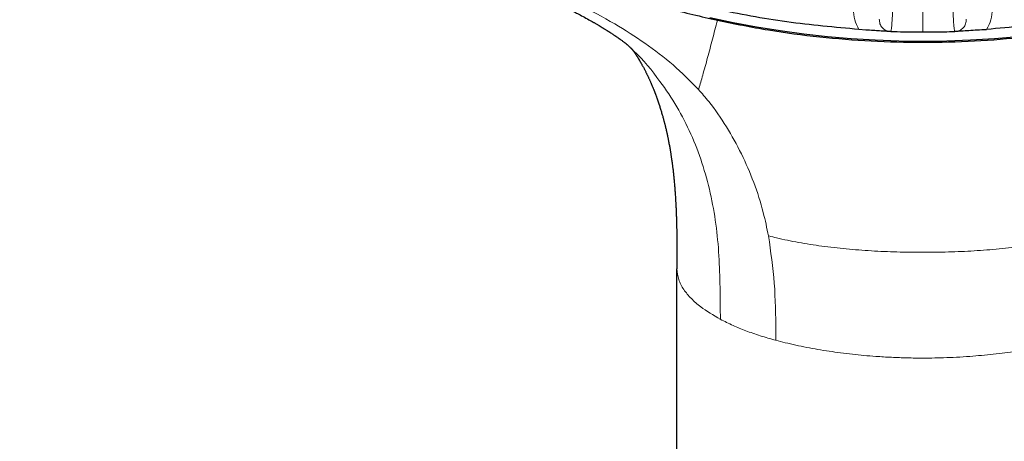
# Model space of a CAD drawing. Header units: millimetres. Extents: x 8 to 971, y 12 to 977.
# Tile 119 of 196: x 298 to 347, y 735 to 756. Entities that reach past the tile are written whole.
import ezdxf

# ---------------------------------------------------------------- set-up
doc = ezdxf.new("R2010")
doc.units = ezdxf.units.MM

msp = doc.modelspace()

# ---------------------------------------------------------------- linework, layer by layer
at = {"color": 252, "linetype": 'Continuous', "lineweight": 0}
for p, q in [((343.26, 755.186), (343.26, 775.022)), ((335.939, 739.805), (335.938, 740.265))]:
    msp.add_line(p, q, dxfattribs=at)
at = {"color": 7, "linetype": 'Continuous', "lineweight": 30}
for p, q in [((340.427, 755.282), (340.08, 755.314)), ((341.661, 755.214), (341.654, 755.208)), ((344.865, 755.208), (344.858, 755.216)), ((331.007, 620.204), (331.007, 743.378))]:
    msp.add_line(p, q, dxfattribs=at)
at = {"color": 7, "linetype": 'Continuous', "lineweight": 30, "flags": 128}
for points in [[(343.26, 754.717), (342.07, 754.732), (340.881, 754.776), (339.694, 754.849), (338.509, 754.951), (337.327, 755.082), (336.15, 755.243), (334.977, 755.432), (333.81, 755.65), (332.649, 755.897)], [(348.01, 754.951), (346.825, 754.849), (345.638, 754.776), (344.449, 754.732), (343.26, 754.717)]]:
    msp.add_lwpolyline(points, dxfattribs=at)
at = {"color": 7, "linetype": 'Continuous', "lineweight": 30}
for points, knots in [([(340.08, 755.314), (338.877, 755.42), (336.473, 755.633), (332.915, 756.297), (329.422, 757.208), (326.048, 758.376), (322.809, 759.778), (319.723, 761.402), (316.782, 763.249), (314.004, 765.307), (311.407, 767.563), (309.006, 770.004), (306.816, 772.614), (304.851, 775.377), (303.123, 778.277), (301.642, 781.296), (300.418, 784.414), (299.458, 787.613), (298.768, 790.873), (298.352, 794.173), (298.213, 797.494), (298.352, 800.816), (298.768, 804.116), (299.458, 807.376), (300.418, 810.575), (301.642, 813.693), (303.123, 816.712), (304.851, 819.612), (306.816, 822.375), (309.006, 824.985), (311.407, 827.426), (314.004, 829.682), (316.782, 831.74), (319.723, 833.586), (322.809, 835.21), (326.021, 836.602), (329.339, 837.752), (332.744, 838.655), (336.213, 839.303), (339.725, 839.694), (343.26, 839.824), (346.794, 839.694), (350.306, 839.303), (353.775, 838.655), (357.18, 837.752), (360.498, 836.602), (363.71, 835.21), (366.796, 833.586), (369.737, 831.74), (372.515, 829.682), (375.112, 827.426), (377.513, 824.985), (379.703, 822.375), (381.668, 819.612), (383.396, 816.712), (384.877, 813.693), (386.101, 810.575), (387.061, 807.376), (387.751, 804.116), (388.167, 800.816), (388.306, 797.494), (388.167, 794.173), (387.751, 790.873), (387.061, 787.613), (386.101, 784.414), (384.877, 781.296), (383.396, 778.277), (381.668, 775.377), (379.703, 772.614), (377.513, 770.004), (375.112, 767.563), (372.515, 765.307), (369.737, 763.249), (366.796, 761.402), (363.71, 759.778), (360.471, 758.376), (357.097, 757.208), (353.604, 756.297), (350.047, 755.633), (347.642, 755.42), (346.439, 755.314)], [0, 0, 0, 0, 0.013106, 0.026212, 0.039318, 0.052424, 0.065212, 0.078, 0.090788, 0.103576, 0.116364, 0.129151, 0.141939, 0.154727, 0.167515, 0.180303, 0.193091, 0.205879, 0.218667, 0.231454, 0.244242, 0.25703, 0.269818, 0.282606, 0.295394, 0.308182, 0.32097, 0.333758, 0.346545, 0.359333, 0.372121, 0.384909, 0.397697, 0.410485, 0.423273, 0.436061, 0.448848, 0.461636, 0.474424, 0.487212, 0.5, 0.512788, 0.525576, 0.538364, 0.551152, 0.563939, 0.576727, 0.589515, 0.602303, 0.615091, 0.627879, 0.640667, 0.653455, 0.666242, 0.67903, 0.691818, 0.704606, 0.717394, 0.730182, 0.74297, 0.755758, 0.768546, 0.781333, 0.794121, 0.806909, 0.819697, 0.832485, 0.845273, 0.858061, 0.870849, 0.883636, 0.896424, 0.909212, 0.922, 0.934788, 0.947576, 0.960682, 0.973788, 0.986894, 1, 1, 1, 1]), ([(322.449, 759.406), (323.007, 759.144), (324.125, 758.619), (326.038, 757.835), (328.187, 757.064), (330.582, 756.337), (332.21, 755.959), (333.025, 755.77)], [0, 0, 0, 0, 0.165872, 0.331913, 0.554474, 0.776942, 1, 1, 1, 1]), ([(321.695, 758.167), (321.817, 758.109), (322.056, 757.996), (322.404, 757.834), (322.733, 757.683), (323.042, 757.542), (323.329, 757.41), (323.594, 757.289), (323.838, 757.177), (324.063, 757.074), (324.275, 756.976), (324.474, 756.883), (324.658, 756.796), (324.816, 756.721), (324.95, 756.657), (325.059, 756.605), (325.144, 756.563), (325.216, 756.529), (325.277, 756.499), (325.336, 756.469), (325.394, 756.441), (325.457, 756.41), (325.524, 756.376), (325.59, 756.343), (325.649, 756.313), (325.694, 756.29), (325.731, 756.271), (325.77, 756.252), (325.821, 756.225), (325.885, 756.193), (325.962, 756.153), (326.112, 756.074), (326.335, 755.956), (326.548, 755.839), (326.686, 755.762), (326.741, 755.731), (326.786, 755.705), (326.823, 755.684), (326.859, 755.663), (326.903, 755.638), (326.976, 755.596), (327.07, 755.54), (327.177, 755.476), (327.273, 755.419), (327.353, 755.37), (327.416, 755.331), (327.473, 755.295), (327.538, 755.253), (327.617, 755.203), (327.7, 755.15), (327.779, 755.098), (327.865, 755.041), (327.953, 754.981), (328.043, 754.919), (328.132, 754.857), (328.21, 754.802), (328.274, 754.755), (328.327, 754.717), (328.369, 754.686), (328.397, 754.665), (328.413, 754.653), (328.419, 754.648), (328.423, 754.646), (328.425, 754.644), (328.433, 754.638), (328.445, 754.627), (328.462, 754.614), (328.485, 754.594), (328.512, 754.571), (328.54, 754.547), (328.563, 754.526), (328.578, 754.512), (328.593, 754.499), (328.608, 754.485), (328.625, 754.469), (328.644, 754.451), (328.667, 754.43), (328.689, 754.409), (328.711, 754.388), (328.725, 754.374), (328.741, 754.358), (328.761, 754.339), (328.781, 754.319), (328.796, 754.304), (328.804, 754.296)], [0, 0, 0, 0, 0.039317, 0.076509, 0.111573, 0.144508, 0.175314, 0.203495, 0.229618, 0.253684, 0.275692, 0.298202, 0.318052, 0.335243, 0.349773, 0.361642, 0.37085, 0.377777, 0.385161, 0.391069, 0.397491, 0.404426, 0.411876, 0.419798, 0.42665, 0.431638, 0.434866, 0.439107, 0.44484, 0.452067, 0.460785, 0.470905, 0.503201, 0.537274, 0.544814, 0.551268, 0.5566, 0.560811, 0.564409, 0.569524, 0.576396, 0.590573, 0.603577, 0.615359, 0.62538, 0.633127, 0.638543, 0.646981, 0.657836, 0.668434, 0.67868, 0.688526, 0.7019, 0.713655, 0.725704, 0.738572, 0.74752, 0.756338, 0.764549, 0.769664, 0.774189, 0.779584, 0.786004, 0.803036, 0.819636, 0.835729, 0.851772, 0.869218, 0.887422, 0.905396, 0.912467, 0.918885, 0.924937, 0.930947, 0.937104, 0.943762, 0.952327, 0.961201, 0.966865, 0.973777, 0.978382, 0.983389, 0.990442, 1, 1, 1, 1]), ([(333.025, 755.77), (333.87, 755.6), (335.557, 755.262), (338.116, 754.925), (340.684, 754.717), (343.259, 754.649), (345.835, 754.717), (348.403, 754.925), (350.962, 755.262), (352.649, 755.6), (353.494, 755.77)], [0, 0, 0, 0, 0.125524, 0.250559, 0.37525, 0.5, 0.624742, 0.749434, 0.874481, 1, 1, 1, 1]), ([(341.654, 755.208), (341.573, 755.211), (341.415, 755.218), (341.117, 755.239), (340.788, 755.261), (340.548, 755.275), (340.427, 755.282)], [0, 0, 0, 0, 0.2604238, 0.5075048, 0.7507729, 1, 1, 1, 1]), ([(341.661, 755.215), (341.879, 755.207), (342.412, 755.189), (342.945, 755.187), (343.26, 755.186)], [0, 0, 0, 0, 0.4094475, 1, 1, 1, 1]), ([(343.26, 755.186), (343.613, 755.187), (344.146, 755.189), (344.679, 755.209), (344.858, 755.216)], [0, 0, 0, 0, 0.662965, 1, 1, 1, 1]), ([(346.44, 755.298), (346.285, 755.291), (345.98, 755.277), (345.55, 755.249), (345.164, 755.221), (344.967, 755.213), (344.865, 755.208)], [0, 0, 0, 0, 0.251154, 0.493339, 0.737906, 1, 1, 1, 1]), ([(328.759, 754.341), (328.759, 754.341), (328.762, 754.337), (328.764, 754.335), (328.771, 754.326), (328.778, 754.315), (328.786, 754.305), (328.792, 754.298), (328.797, 754.291), (328.803, 754.282), (328.813, 754.27), (328.822, 754.257), (328.831, 754.245), (328.846, 754.223), (328.868, 754.193), (328.887, 754.165), (328.905, 754.14), (328.928, 754.107), (328.95, 754.073), (328.969, 754.044), (328.986, 754.019), (329, 753.997), (329.015, 753.974), (329.029, 753.952), (329.04, 753.935), (329.049, 753.92), (329.058, 753.905), (329.068, 753.889), (329.078, 753.873), (329.087, 753.858), (329.096, 753.843), (329.111, 753.819), (329.13, 753.788), (329.15, 753.755), (329.166, 753.727), (329.183, 753.697), (329.201, 753.667), (329.224, 753.627), (329.25, 753.58), (329.284, 753.52), (329.317, 753.459), (329.353, 753.392), (329.387, 753.327), (329.421, 753.261), (329.451, 753.203), (329.479, 753.146), (329.504, 753.096), (329.528, 753.046), (329.55, 753), (329.574, 752.951), (329.598, 752.899), (329.622, 752.846), (329.647, 752.792), (329.672, 752.736), (329.696, 752.681), (329.72, 752.626), (329.742, 752.575), (329.763, 752.525), (329.783, 752.477), (329.802, 752.432), (329.818, 752.393), (329.833, 752.354), (329.85, 752.312), (329.868, 752.268), (329.885, 752.224), (329.903, 752.179), (329.92, 752.134), (329.935, 752.094), (329.95, 752.052), (329.967, 752.007), (329.983, 751.965), (329.996, 751.927), (330.01, 751.89), (330.023, 751.852), (330.036, 751.816), (330.048, 751.781), (330.063, 751.738), (330.08, 751.688), (330.097, 751.637), (330.112, 751.59), (330.126, 751.549), (330.138, 751.513), (330.15, 751.475), (330.169, 751.415), (330.193, 751.338), (330.221, 751.246), (330.249, 751.154), (330.274, 751.065), (330.3, 750.976), (330.323, 750.893), (330.344, 750.814), (330.362, 750.745), (330.378, 750.684), (330.393, 750.626), (330.408, 750.565), (330.425, 750.497), (330.444, 750.419), (330.465, 750.332), (330.484, 750.249), (330.5, 750.176), (330.514, 750.115), (330.526, 750.06), (330.538, 750.002), (330.551, 749.94), (330.565, 749.874), (330.579, 749.803), (330.595, 749.721), (330.612, 749.63), (330.631, 749.532), (330.648, 749.436), (330.663, 749.349), (330.675, 749.279), (330.684, 749.221), (330.693, 749.167), (330.703, 749.105), (330.713, 749.037), (330.724, 748.964), (330.735, 748.891), (330.745, 748.822), (330.754, 748.762), (330.761, 748.71), (330.768, 748.656), (330.776, 748.595), (330.785, 748.525), (330.796, 748.444), (330.807, 748.351), (330.819, 748.25), (330.83, 748.15), (330.84, 748.061), (330.848, 747.981), (330.856, 747.901), (330.864, 747.817), (330.873, 747.721), (330.883, 747.615), (330.893, 747.501), (330.901, 747.395), (330.908, 747.301), (330.915, 747.208), (330.923, 747.102), (330.931, 746.972), (330.94, 746.826), (330.948, 746.693), (330.953, 746.586), (330.957, 746.513), (330.96, 746.455), (330.962, 746.409), (330.964, 746.365), (330.966, 746.313), (330.969, 746.245), (330.972, 746.162), (330.976, 746.069), (330.979, 745.975), (330.983, 745.859), (330.987, 745.726), (330.991, 745.571), (330.994, 745.418), (330.997, 745.257), (330.999, 745.12), (331.001, 745.01), (331.002, 744.934), (331.003, 744.871), (331.003, 744.826), (331.003, 744.796), (331.004, 744.769), (331.004, 744.731), (331.005, 744.673), (331.005, 744.591), (331.006, 744.485), (331.007, 744.355), (331.007, 744.203), (331.008, 744.029), (331.008, 743.831), (331.008, 743.611), (331.008, 743.457), (331.008, 743.376)], [0, 0, 0, 0, 0.000346, 0.00569, 0.009403, 0.014644, 0.019682, 0.023111, 0.0263, 0.029842, 0.034626, 0.039444, 0.042857, 0.051236, 0.062983, 0.070425, 0.077615, 0.085932, 0.093855, 0.102842, 0.105999, 0.11103, 0.116613, 0.120956, 0.124301, 0.126867, 0.129464, 0.132875, 0.136084, 0.138507, 0.140838, 0.144273, 0.151425, 0.157043, 0.160802, 0.165902, 0.170935, 0.174794, 0.184304, 0.192107, 0.200707, 0.209815, 0.219136, 0.22662, 0.23494, 0.24076, 0.247281, 0.252802, 0.258397, 0.263424, 0.269671, 0.27575, 0.281125, 0.287502, 0.294002, 0.29882, 0.304845, 0.309805, 0.314511, 0.319646, 0.323249, 0.326249, 0.331166, 0.335707, 0.339358, 0.34413, 0.348608, 0.35202, 0.355847, 0.360572, 0.36452, 0.367848, 0.371115, 0.374835, 0.37809, 0.380894, 0.384734, 0.389773, 0.394347, 0.398535, 0.402069, 0.405257, 0.40825, 0.412004, 0.420777, 0.428255, 0.435706, 0.444178, 0.450755, 0.458123, 0.464735, 0.470252, 0.475145, 0.479622, 0.48432, 0.489832, 0.496112, 0.503139, 0.510356, 0.51604, 0.52035, 0.52462, 0.529019, 0.5338, 0.538991, 0.54451, 0.550257, 0.557798, 0.565327, 0.572648, 0.579519, 0.585171, 0.58847, 0.592476, 0.597202, 0.602347, 0.607703, 0.61327, 0.618657, 0.622844, 0.626486, 0.63023, 0.634646, 0.639735, 0.645569, 0.652303, 0.659872, 0.66765, 0.67385, 0.679161, 0.684857, 0.690955, 0.697287, 0.705386, 0.71364, 0.721486, 0.728027, 0.733517, 0.741318, 0.750512, 0.760834, 0.772256, 0.778353, 0.78347, 0.787544, 0.790576, 0.793086, 0.796717, 0.801435, 0.807327, 0.814125, 0.820717, 0.82698, 0.838326, 0.8484, 0.859138, 0.870206, 0.881806, 0.887531, 0.893054, 0.897442, 0.900634, 0.902302, 0.903728, 0.906285, 0.910056, 0.915812, 0.923137, 0.932028, 0.942487, 0.954512, 0.968107, 0.98327, 1, 1, 1, 1])]:
    msp.add_open_spline(points, degree=3, knots=knots, dxfattribs=at)
at = {"color": 252, "linetype": 'Continuous', "lineweight": 0}
for points, knots in [([(341.67, 774.999), (341.674, 774.875), (341.681, 774.627), (341.692, 774.239), (341.703, 773.84), (341.713, 773.429), (341.722, 773.007), (341.732, 772.573), (341.741, 772.128), (341.75, 771.675), (341.759, 771.209), (341.767, 770.732), (341.775, 770.243), (341.783, 769.749), (341.79, 769.255), (341.796, 768.762), (341.802, 768.271), (341.808, 767.778), (341.813, 767.28), (341.818, 766.776), (341.822, 766.268), (341.826, 765.761), (341.829, 765.262), (341.831, 764.77), (341.833, 764.287), (341.835, 763.809), (341.836, 763.332), (341.837, 762.857), (341.837, 762.385), (341.836, 761.922), (341.835, 761.473), (341.834, 761.038), (341.832, 760.618), (341.829, 760.209), (341.826, 759.808), (341.823, 759.416), (341.819, 759.035), (341.814, 758.668), (341.809, 758.32), (341.803, 757.991), (341.797, 757.681), (341.791, 757.387), (341.784, 757.107), (341.777, 756.843), (341.769, 756.595), (341.761, 756.366), (341.752, 756.158), (341.743, 755.972), (341.734, 755.807), (341.724, 755.661), (341.714, 755.534), (341.704, 755.427), (341.693, 755.34), (341.682, 755.274), (341.672, 755.235), (341.665, 755.216), (341.661, 755.214), (341.661, 755.214)], [0, 0, 0, 0, 0.0181781, 0.0363791, 0.0545882, 0.0727896, 0.0909673, 0.1093045, 0.1276578, 0.146011, 0.164348, 0.183218, 0.2021054, 0.2209928, 0.2398627, 0.2581709, 0.2764954, 0.2948194, 0.3131279, 0.3319671, 0.3508231, 0.369679, 0.3885178, 0.406845, 0.4251876, 0.4435304, 0.4618575, 0.4807168, 0.4995935, 0.5184698, 0.5373287, 0.555656, 0.5739989, 0.5923419, 0.610669, 0.629528, 0.6484043, 0.6672807, 0.6861398, 0.7044675, 0.7228113, 0.7411549, 0.7594826, 0.7783422, 0.7972192, 0.8160963, 0.8349558, 0.8532869, 0.8716338, 0.8899807, 0.9083117, 0.9271748, 0.9460551, 0.9649356, 0.9837987, 0.997554, 1, 1, 1, 1]), ([(344.858, 755.216), (344.857, 755.217), (344.851, 755.222), (344.841, 755.256), (344.83, 755.316), (344.818, 755.4), (344.807, 755.507), (344.797, 755.635), (344.787, 755.78), (344.778, 755.942), (344.769, 756.123), (344.76, 756.325), (344.752, 756.548), (344.744, 756.793), (344.736, 757.057), (344.729, 757.336), (344.723, 757.63), (344.717, 757.937), (344.711, 758.26), (344.706, 758.601), (344.701, 758.961), (344.697, 759.339), (344.693, 759.732), (344.69, 760.134), (344.688, 760.544), (344.686, 760.963), (344.684, 761.392), (344.683, 761.835), (344.682, 762.291), (344.682, 762.761), (344.683, 763.239), (344.684, 763.72), (344.685, 764.201), (344.687, 764.684), (344.69, 765.17), (344.693, 765.665), (344.696, 766.166), (344.701, 766.675), (344.705, 767.184), (344.71, 767.688), (344.716, 768.186), (344.722, 768.678), (344.728, 769.167), (344.735, 769.658), (344.742, 770.148), (344.75, 770.637), (344.759, 771.121), (344.767, 771.592), (344.776, 772.051), (344.785, 772.497), (344.795, 772.933), (344.805, 773.364), (344.815, 773.788), (344.826, 774.203), (344.837, 774.606), (344.845, 774.867), (344.849, 774.997), (344.849, 774.999)], [0, 0, 0, 0, 0.008444, 0.02814, 0.047857, 0.067574, 0.08727, 0.106928, 0.125264, 0.143615, 0.161967, 0.180302, 0.19917, 0.218056, 0.236942, 0.25581, 0.274116, 0.292439, 0.310761, 0.329068, 0.347905, 0.366759, 0.385614, 0.404451, 0.422776, 0.441117, 0.459458, 0.477784, 0.496641, 0.515516, 0.534391, 0.553248, 0.571573, 0.589915, 0.608256, 0.626581, 0.645439, 0.664314, 0.683188, 0.702046, 0.720372, 0.738714, 0.757055, 0.775382, 0.79424, 0.813115, 0.83199, 0.850848, 0.869178, 0.887523, 0.905869, 0.924198, 0.943059, 0.961938, 0.980817, 0.999678, 1, 1, 1, 1]), ([(332.081, 752.316), (331.668, 752.735), (330.844, 753.573), (329.431, 754.643), (327.851, 755.649), (326.098, 756.587), (324.205, 757.489), (322.931, 758.089), (322.295, 758.389)], [0, 0, 0, 0, 0.155532, 0.310876, 0.466096, 0.644211, 0.822196, 1, 1, 1, 1]), ([(340.08, 755.314), (339.997, 755.473), (339.831, 755.794), (339.81, 756.149), (339.799, 756.328)], [0, 0, 0, 0, 0.496148, 1, 1, 1, 1]), ([(346.72, 756.328), (346.709, 756.149), (346.688, 755.794), (346.522, 755.473), (346.439, 755.314)], [0, 0, 0, 0, 0.503852, 1, 1, 1, 1]), ([(332.097, 752.349), (332.162, 752.571), (332.304, 753.055), (332.534, 753.901), (332.779, 754.825), (332.943, 755.455), (333.025, 755.769)], [0, 0, 0, 0, 0.220714, 0.480374, 0.740209, 1, 1, 1, 1]), ([(341.093, 755.83), (341.097, 755.754), (341.106, 755.611), (341.2, 755.435), (341.317, 755.324), (341.418, 755.263), (341.532, 755.22), (341.614, 755.212), (341.654, 755.208)], [0, 0, 0, 0, 0.308398, 0.577596, 0.696771, 0.804922, 0.904598, 1, 1, 1, 1]), ([(344.865, 755.208), (344.905, 755.212), (344.988, 755.22), (345.101, 755.263), (345.202, 755.324), (345.319, 755.435), (345.413, 755.611), (345.422, 755.754), (345.427, 755.83)], [0, 0, 0, 0, 0.095402, 0.195078, 0.303229, 0.422403, 0.691602, 1, 1, 1, 1]), ([(328.789, 754.304), (328.809, 754.286), (329.333, 753.817), (330.083, 752.867), (331.027, 751.472), (331.726, 750.109), (332.281, 748.666), (332.693, 747.158), (332.967, 745.605), (333.117, 744.026), (333.162, 742.438), (333.17, 741.379), (333.174, 740.849)], [0, 0, 0, 0, 0.005699, 0.147691, 0.25422, 0.36073, 0.467245, 0.573775, 0.680293, 0.786857, 0.893421, 1, 1, 1, 1]), ([(332.081, 752.316), (332.254, 752.118), (332.762, 751.539), (333.492, 750.472), (334.242, 749.121), (334.857, 747.689), (335.301, 746.312), (335.49, 745.401), (335.571, 745.01)], [0, 0, 0, 0, 0.098273, 0.287868, 0.47762, 0.667482, 0.857274, 1, 1, 1, 1]), ([(335.938, 740.265), (335.928, 741.063), (335.91, 742.658), (335.684, 744.226), (335.571, 745.01)], [0, 0, 0, 0, 0.499975, 1, 1, 1, 1]), ([(335.592, 745.016), (335.719, 744.983), (336.19, 744.862), (337.06, 744.681), (338.225, 744.496), (339.443, 744.357), (340.696, 744.262), (341.972, 744.208), (343.258, 744.191), (344.543, 744.207), (345.818, 744.262), (347.071, 744.358), (348.289, 744.498), (349.455, 744.684), (350.326, 744.864), (350.797, 744.984), (350.925, 745.017)], [0, 0, 0, 0, 0.029322, 0.107812, 0.186253, 0.264511, 0.342823, 0.421337, 0.499998, 0.578609, 0.657054, 0.735384, 0.813727, 0.892247, 0.970764, 1, 1, 1, 1]), ([(331.007, 743.378), (331.025, 743.197), (331.059, 742.847), (331.321, 742.349), (331.698, 741.896), (332.264, 741.394), (332.827, 741.062), (333.171, 740.858)], [0, 0, 0, 0, 0.204366, 0.395561, 0.573592, 0.738466, 1, 1, 1, 1]), ([(333.171, 740.858), (333.378, 740.751), (333.767, 740.551), (334.222, 740.37), (334.436, 740.285)], [0, 0, 0, 0, 0.530058, 1, 1, 1, 1]), ([(334.436, 740.285), (334.674, 740.199), (335.146, 740.028), (335.675, 739.879), (335.938, 739.806)], [0, 0, 0, 0, 0.50398, 1, 1, 1, 1]), ([(350.58, 739.806), (350.427, 739.766), (349.936, 739.638), (349.059, 739.448), (347.937, 739.256), (346.782, 739.106), (345.565, 738.995), (344.536, 738.94), (343.864, 738.925), (343.596, 738.922), (343.484, 738.921), (343.371, 738.92), (343.296, 738.92), (343.258, 738.92), (343.129, 738.92), (342.87, 738.921), (342.481, 738.929), (342.091, 738.94), (341.699, 738.957), (341.308, 738.978), (340.652, 739.022), (339.735, 739.106), (338.581, 739.255), (337.458, 739.448), (336.581, 739.638), (336.091, 739.766), (335.938, 739.806)], [0, 0, 0, 0, 0.03661, 0.117458, 0.196751, 0.274567, 0.350989, 0.435025, 0.471531, 0.478669, 0.485796, 0.492913, 0.500019, 0.500022, 0.500039, 0.524519, 0.549154, 0.57392, 0.598821, 0.62386, 0.649041, 0.725477, 0.803307, 0.882615, 0.963479, 1, 1, 1, 1])]:
    msp.add_open_spline(points, degree=3, knots=knots, dxfattribs=at)

doc.saveas('drawing.dxf')
